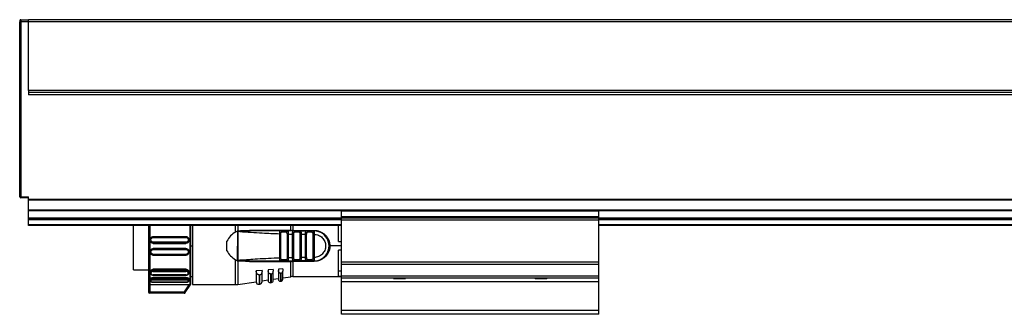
# Model space of a CAD drawing. Header units: millimetres. Extents: x -781 to 2759, y 413 to 796.
# Tile 5 of 17: x -434 to -205, y 570 to 639. Entities that reach past the tile are written whole.
import ezdxf

# ---------------------------------------------------------------- set-up
doc = ezdxf.new("R2010")
doc.units = ezdxf.units.MM

# ---------------------------------------------------------------- blocks, each defined once
blk = doc.blocks.new('Drawing View2')
at = {"color": 7, "linetype": 'Continuous', "lineweight": 25}
for p, q in [((-39.44, 54.06), (-39.44, 53.76)), ((-39.24, 53.76), (-39.44, 53.76)), ((-39.44, 12.96), (-39.44, 53.76)), ((-39.24, 54.26), (-37.44, 54.26)), ((-39.24, 54.26), (-39.24, 53.76)), ((-39.24, 53.76), (-39.24, 12.96)), ((-37.44, 53.76), (-39.24, 53.76)), ((1158.56, 54.26), (-37.44, 54.26)), ((-37.44, 37.76), (-37.44, 53.76)), ((1158.56, 53.76), (-37.44, 53.76)), ((-37.44, 37.76), (-37.44, 36.76)), ((1158.56, 37.76), (-37.44, 37.76)), ((1158.56, 37.26), (-37.44, 37.26)), ((1158.56, 36.76), (-37.44, 36.76)), ((-39.44, 22.64), (-39.49, 22.64)), ((-39.49, 22.64), (-39.49, 22.2)), ((-39.49, 22.2), (-39.49, 18.14)), ((-39.49, 18.14), (-39.44, 18.14)), ((-39.44, 12.96), (-39.24, 12.96)), ((-39.24, 12.96), (-37.44, 12.96)), ((-39.24, 12.96), (-39.24, 12.82)), ((-39.24, 12.82), (-39.24, 12.76)), ((-37.44, 12.76), (-39.24, 12.76)), ((-37.44, 12.34), (-37.44, 12.96)), ((1158.56, 12.34), (-37.44, 12.34)), ((-37.44, 12.2), (-37.44, 12.34)), ((1158.56, 12.2), (-37.44, 12.2)), ((-37.44, 9.82), (-37.44, 12.2)), ((-37.44, 9.68), (-37.44, 9.82)), ((35.56, 9.82), (-37.44, 9.82)), ((-37.44, 7.96), (-37.44, 9.68)), ((35.56, 9.68), (-37.44, 9.68)), ((95.56, 9.83), (35.56, 9.83)), ((35.56, 9.63), (35.56, 9.83)), ((95.56, 9.63), (35.56, 9.63)), ((35.56, 8.27), (35.56, 9.63)), ((95.56, 9.63), (95.56, 9.83)), ((1025.56, 9.82), (95.56, 9.82)), ((1025.56, 9.68), (95.56, 9.68)), ((95.56, 8.27), (95.56, 9.63)), ((-37.44, 7.76), (-37.44, 7.96)), ((35.56, 7.96), (-37.44, 7.96)), ((-37.44, 7.56), (-37.44, 7.76)), ((35.56, 7.76), (-37.44, 7.76)), ((-37.44, 6.46), (-37.44, 7.56)), ((35.56, 7.56), (-37.44, 7.56)), ((95.56, 8.27), (35.56, 8.27)), ((35.56, 8.13), (35.56, 8.27)), ((95.56, 8.13), (35.56, 8.13)), ((35.56, 7.95), (35.56, 8.13)), ((95.56, 7.95), (35.56, 7.95)), ((35.56, 7.55), (35.56, 7.95)), ((95.56, 7.55), (35.56, 7.55)), ((35.56, -2.3), (35.56, 7.55)), ((95.56, 8.13), (95.56, 8.27)), ((95.56, 7.95), (95.56, 8.13)), ((1025.56, 7.96), (95.56, 7.96)), ((95.56, 7.55), (95.56, 7.95)), ((1025.56, 7.76), (95.56, 7.76)), ((1025.56, 7.56), (95.56, 7.56)), ((95.56, -2.3), (95.56, 7.55)), ((-37.44, 6.26), (-37.44, 6.46)), ((35.56, 6.46), (-37.44, 6.46)), ((35.56, 6.26), (-37.44, 6.26)), ((-12.97, -4.04), (-12.97, 6.26)), ((-9.44, 6.26), (-9.44, -7.26)), ((0.28, -7.56), (0.28, 6.26)), ((0.38, -7.44), (0.38, 6.26)), ((0.83, 6.26), (0.83, 1.42)), ((10.81, 4.75), (10.81, 6.26)), ((11.33, 5), (10.81, 4.75)), ((11.32, -1.98), (11.33, 5)), ((11.38, 6.26), (11.38, 5)), ((11.38, 5), (11.4, 5)), ((11.61, 4.92), (11.4, 5)), ((13.42, 5.01), (14.1, 5.01)), ((23.74, 5.11), (14.07, 5.13)), ((14.1, 5.01), (14.09, 5.02)), ((21.32, 5.01), (21.41, 4.99)), ((22.9, 5.01), (21.32, 5.01)), ((22.68, 4.71), (21.55, 4.71)), ((22.9, 5.01), (22.82, 4.99)), ((22.9, 5.01), (22.98, 4.98)), ((23.74, 5.11), (23.74, 6.26)), ((24.17, 6.26), (24.17, 5.11)), ((24.17, 5.11), (29.13, 5.11)), ((24.17, 5.01), (24.17, 5.11)), ((24.47, 4.99), (24.36, 5)), ((24.4, 5.01), (24.48, 4.99)), ((25.84, 5.01), (24.4, 5.01)), ((25.64, 4.71), (24.61, 4.71)), ((25.84, 5.01), (25.92, 4.98)), ((25.84, 5.01), (27.45, 5.01)), ((25.89, 5), (25.86, 5)), ((27.45, 5.01), (27.52, 4.99)), ((28.81, 5.01), (27.45, 5.01)), ((28.62, 4.71), (27.64, 4.71)), ((28.91, 4.99), (28.81, 5.01)), ((28.81, 5.01), (29.13, 5.01)), ((34.83, 2.51), (34.83, 6.26)), ((1025.56, 6.46), (95.56, 6.46)), ((1025.56, 6.26), (95.56, 6.26)), ((-9.09, 2.9), (-9.07, 3.02)), ((-9.09, 2.9), (-9.09, 2.86)), ((-9.07, 3.02), (-9.05, 3.14)), ((-8.39, 3.63), (-8.34, 3.64)), ((-0.74, 3.64), (-8.34, 3.64)), ((-8.34, 3.49), (-0.74, 3.49)), ((-0.74, 2.37), (-8.34, 2.37)), ((-0.74, 3.64), (-0.68, 3.63)), ((-0.03, 3.14), (-0.01, 3.02)), ((0.01, 2.86), (0.01, 2.9)), ((8.83, 0.37), (8.83, 2.65)), ((21.13, -1.33), (21.13, 4.36)), ((21.41, -1.33), (21.41, 4.36)), ((22.85, 4.29), (22.85, -1.27)), ((23.14, 4.29), (23.14, -1.27)), ((24.13, -1.24), (24.13, 4.27)), ((24.41, -1.24), (24.41, 4.27)), ((26.14, 4.23), (25.85, 4.23)), ((25.85, 4.23), (25.85, -1.21)), ((26.14, 4.23), (27.13, 4.22)), ((26.14, 4.23), (26.14, -1.21)), ((27.13, -1.2), (27.13, 4.22)), ((27.41, -1.2), (27.41, 4.22)), ((28.85, 4.21), (28.85, -1.19)), ((29.13, 4.42), (29.14, 4.38)), ((29.14, 4.38), (29.14, 4.21)), ((29.14, 4.21), (29.14, -1.19)), ((34.83, 2.51), (35.56, 2.51)), ((-9.09, 0.17), (-9.09, 0.12)), ((-9.07, 0), (-9.09, 0.12)), ((-9.05, -0.11), (-9.07, 0)), ((-0.74, 2.16), (-8.34, 2.16)), ((-8.34, 2.16), (-8.34, 2.11)), ((-8.34, 2.11), (-0.74, 2.11)), ((-8.34, 0.91), (-8.34, 0.87)), ((-0.74, 0.91), (-8.34, 0.91)), ((-8.34, 0.87), (-0.74, 0.87)), ((-8.34, 0.65), (-0.74, 0.65)), ((-0.74, 2.11), (-0.74, 2.16)), ((-0.74, 0.87), (-0.74, 0.91)), ((0.01, 0.12), (0.01, 0.17)), ((0.83, 1.44), (0.38, 1.44)), ((0.83, 1.42), (0.83, -7.49)), ((35.56, 1.51), (32.83, 1.51)), ((35.56, 0.51), (34.83, 0.51)), ((34.83, -5.57), (34.83, 0.51)), ((-8.34, -0.62), (-8.39, -0.61)), ((-0.74, -0.46), (-8.34, -0.46)), ((-8.34, -0.62), (-0.74, -0.62)), ((-0.68, -0.61), (-0.74, -0.62)), ((10.81, -7.49), (10.81, -1.72)), ((11.61, -1.89), (11.38, -1.98)), ((11.38, -1.98), (11.38, -7.45)), ((11.62, -1.94), (11.85, -1.93)), ((14.07, -2.1), (23.74, -2.09)), ((21.32, -1.99), (21.41, -1.97)), ((21.32, -1.99), (22.9, -1.99)), ((21.55, -1.69), (22.68, -1.69)), ((23.14, -1.27), (22.85, -1.27)), ((22.94, -1.99), (23.77, -1.99)), ((23.74, -5.67), (23.74, -2.09)), ((29.13, -2.09), (24.17, -2.09)), ((24.17, -2.09), (24.17, -5.64)), ((24.36, -1.97), (24.48, -1.97)), ((24.4, -1.99), (24.48, -1.96)), ((24.4, -1.99), (25.84, -1.99)), ((24.61, -1.69), (25.64, -1.69)), ((27.45, -1.99), (25.84, -1.99)), ((25.85, -1.21), (26.14, -1.21)), ((27.13, -1.2), (26.14, -1.21)), ((27.4, -1.97), (27.53, -1.96)), ((27.45, -1.99), (27.52, -1.96)), ((27.45, -1.99), (28.81, -1.99)), ((27.64, -1.69), (28.62, -1.69)), ((29.13, -1.99), (28.81, -1.99)), ((29.14, -1.19), (29.13, -1.4)), ((-12.97, -4.04), (-9.44, -4.04)), ((-9.09, -4.52), (-9.09, -4.71)), ((-0.74, -3.94), (-8.34, -3.94)), ((-8.34, -3.94), (-8.34, -4.14)), ((-8.34, -4.14), (-0.74, -4.14)), ((-8.34, -4.42), (-0.74, -4.42)), ((-0.74, -4.14), (-0.74, -3.94)), ((0.01, -4.72), (0.01, -4.52)), ((17.03, -4.19), (15.63, -4.29)), ((15.63, -4.29), (15.63, -4.31)), ((15.63, -4.31), (15.63, -6.85)), ((17.03, -4.19), (17.03, -4.46)), ((17.03, -6.82), (17.03, -4.46)), ((19.63, -4.01), (18.43, -4.09)), ((18.43, -4.09), (18.43, -4.27)), ((18.43, -4.27), (18.43, -6.56)), ((19.63, -4.01), (19.63, -4.39)), ((19.63, -6.53), (19.63, -4.39)), ((21.83, -3.85), (20.83, -3.92)), ((20.83, -3.92), (20.83, -4.26)), ((20.83, -4.26), (20.83, -6.33)), ((21.83, -3.85), (21.83, -4.34)), ((21.83, -6.3), (21.83, -4.34)), ((35.56, -4.4), (34.83, -4.4)), ((35.56, -2.82), (35.56, -2.3)), ((95.56, -2.3), (35.56, -2.3)), ((95.56, -2.82), (35.56, -2.82)), ((35.56, -5.55), (35.56, -2.82)), ((95.56, -2.82), (95.56, -2.3)), ((95.56, -5.55), (95.56, -2.82)), ((-9.09, -6.25), (-9.09, -6.5)), ((-0.74, -5.26), (-8.34, -5.26)), ((-8.34, -5.32), (-0.74, -5.32)), ((-0.74, -5.83), (-8.34, -5.83)), ((-8.34, -5.83), (-8.34, -6.1)), ((-8.34, -6.1), (-0.74, -6.1)), ((-8.34, -6.36), (-0.74, -6.36)), ((-0.74, -6.1), (-0.74, -5.83)), ((0.01, -6.5), (0.01, -6.25)), ((0.38, -5.64), (0.83, -5.64)), ((11.38, -7.45), (15.63, -6.83)), ((16.32, -5.22), (16.23, -5.21)), ((16.32, -5.22), (16.32, -7.44)), ((16.52, -7.41), (16.52, -5.2)), ((17.03, -6.63), (18.43, -6.43)), ((19, -5.01), (18.93, -5.01)), ((19, -5.01), (19, -7.06)), ((19.2, -7.03), (19.2, -5)), ((19.63, -6.26), (20.83, -6.09)), ((21.29, -4.84), (21.23, -4.83)), ((21.29, -4.84), (21.29, -6.73)), ((21.29, -6.73), (21.49, -6.7)), ((21.49, -6.7), (21.49, -4.82)), ((21.83, -5.94), (23.74, -5.67)), ((24.17, -5.64), (35.56, -5.64)), ((34.83, -5.57), (35.56, -5.57)), ((95.56, -5.55), (35.56, -5.55)), ((35.56, -6.03), (35.56, -5.55)), ((95.56, -6.03), (35.56, -6.03)), ((35.56, -6.9), (35.56, -6.03)), ((47.63, -6.03), (47.76, -6.17)), ((49.48, -6.17), (47.76, -6.17)), ((50.36, -6.17), (49.48, -6.17)), ((50.36, -6.17), (50.49, -6.03)), ((80.63, -6.03), (80.76, -6.17)), ((83.36, -6.17), (80.76, -6.17)), ((83.36, -6.17), (83.49, -6.03)), ((95.56, -6.03), (95.56, -5.55)), ((95.56, -6.9), (95.56, -6.03)), ((-9.44, -7.26), (-9.44, -9.23)), ((-0.05, -7.53), (-9.14, -7.53)), ((-9.14, -7.53), (-9.14, -9.23)), ((-0.74, -6.95), (-8.34, -6.95)), ((-8.34, -6.98), (-0.74, -6.98)), ((-0.05, -7.53), (-1.16, -9.23)), ((-0.9, -9.39), (0.28, -7.56)), ((-0.89, -9.39), (0.38, -7.44)), ((0.83, -7.49), (10.81, -7.49)), ((16.32, -7.44), (16.52, -7.41)), ((19, -7.06), (19.2, -7.03)), ((95.56, -6.9), (35.56, -6.9)), ((35.56, -13.58), (35.56, -6.9)), ((95.56, -13.58), (95.56, -6.9)), ((-9.14, -9.23), (-1.16, -9.23)), ((-1.16, -9.53), (-9.14, -9.53)), ((-1.16, -9.53), (-1.16, -9.23)), ((95.56, -13.58), (35.56, -13.58)), ((35.56, -14.44), (35.56, -13.58)), ((95.56, -14.44), (95.56, -13.58)), ((95.56, -14.44), (35.56, -14.44))]:
    blk.add_line(p, q, dxfattribs=at)
at = {"color": 7, "linetype": 'Continuous', "lineweight": 25, "flags": 128}
for points in [[(-9.14, 6.26), (-9.14, 5.2), (-9.14, 3.4), (-9.14, 1.51), (-9.14, -0.37), (-9.14, -2.18), (-9.14, -3.82), (-9.14, -5.23), (-9.14, -6.35), (-9.14, -7.13), (-9.14, -7.53)], [(28.81, 5.01), (28.78, 5.01), (28.74, 4.99), (28.71, 4.96), (28.68, 4.93), (28.65, 4.88), (28.63, 4.83), (28.62, 4.77), (28.62, 4.71)], [(28.81, -1.99), (28.78, -1.98), (28.74, -1.96), (28.71, -1.94), (28.68, -1.9), (28.65, -1.85), (28.63, -1.8), (28.62, -1.75), (28.62, -1.69)], [(16.32, -5.22), (16.43, -5.21), (16.52, -5.2)], [(19, -5.01), (19.12, -5), (19.2, -5)], [(21.29, -4.84), (21.4, -4.83), (21.49, -4.82)], [(-9.44, -9.23), (-9.43, -9.23), (-9.41, -9.23), (-9.39, -9.23), (-9.35, -9.23), (-9.3, -9.23), (-9.25, -9.23), (-9.2, -9.23), (-9.14, -9.23)], [(-9.14, -9.23), (-9.14, -9.29), (-9.14, -9.35), (-9.14, -9.4), (-9.14, -9.44), (-9.14, -9.48), (-9.14, -9.51), (-9.14, -9.53), (-9.14, -9.53)]]:
    blk.add_lwpolyline(points, dxfattribs=at)
at = {"color": 7, "linetype": 'Continuous', "lineweight": 25}
for centre, radius, start, end in [((-39.24, 54.06), 0.2, 90, 179.9989), ((-39.24, 12.96), 0.2, 180, 270), ((24, 5.12), 0.261, 181.6208, 203.1902), ((25.9, 4.75), 0.266, 103.2147, 188.8578), ((29.13, 1.51), 3.5, 270, 90.0004), ((22.95, -1.72), 0.269, 172.5997, 259.8789), ((23.88, -2.07), 0.142, 142.5782, 185.7895), ((184.77, -2.07), 160.61, 179.9707, 180.0061), ((25.9, -1.73), 0.266, 171.1423, 256.7856), ((16.23, -6.85), 0.6, 180, 278.1899), ((16.43, -6.82), 0.6, 278.1899, 0), ((18.93, -6.56), 0.5, 180, 278.1899), ((19.13, -6.53), 0.5, 278.1899, 0), ((21.23, -6.33), 0.4, 180, 278.1899), ((21.43, -6.3), 0.4, 278.1899, 0), ((24.17, -8.64), 3, 90, 98.1899), ((10.81, -3.49), 4, 270, 278.1899), ((-9.14, -9.23), 0.3, 180, 270), ((-1.16, -9.23), 0.3, 270.0085, 327.0566), ((-0.9, -0.66), 8.73, 269.9608, 270.0593)]:
    blk.add_arc(centre, radius, start, end, dxfattribs=at)
for points in [[(-37.44, 53.76), (-37.44, 53.82), (-37.44, 53.96), (-37.44, 54.12), (-37.44, 54.24), (-37.44, 54.25), (-37.44, 54.26)], [(24.48, 4.99), (24.5, 4.97), (24.55, 4.93), (24.6, 4.83), (24.61, 4.75), (24.61, 4.71)], [(27.52, 4.99), (27.54, 4.97), (27.59, 4.93), (27.63, 4.83), (27.64, 4.75), (27.64, 4.71)], [(29.13, 5.01), (29.13, 5.01), (29.13, 5.02), (29.13, 5.04), (29.13, 5.07), (29.13, 5.1), (29.13, 5.11)], [(-8.34, 3.64), (-8.34, 3.64), (-8.34, 3.65), (-8.34, 3.61), (-8.34, 3.56), (-8.34, 3.51), (-8.34, 3.49)], [(-8.34, 2.37), (-8.34, 2.35), (-8.34, 2.3), (-8.34, 2.23), (-8.34, 2.18), (-8.34, 2.17), (-8.34, 2.16)], [(-0.74, 3.49), (-0.74, 3.51), (-0.74, 3.56), (-0.74, 3.61), (-0.74, 3.65), (-0.74, 3.64), (-0.74, 3.64)], [(-0.74, 2.16), (-0.74, 2.17), (-0.74, 2.18), (-0.74, 2.23), (-0.74, 2.3), (-0.74, 2.35), (-0.74, 2.37)], [(21.13, 4.36), (21.16, 4.36), (21.22, 4.36), (21.31, 4.36), (21.38, 4.36), (21.4, 4.36), (21.41, 4.36)], [(23.14, 4.29), (23.11, 4.29), (23.04, 4.29), (22.96, 4.29), (22.89, 4.29), (22.86, 4.29), (22.85, 4.29)], [(24.13, 4.27), (24.16, 4.27), (24.22, 4.27), (24.31, 4.27), (24.38, 4.27), (24.4, 4.27), (24.41, 4.27)], [(27.13, 4.22), (27.16, 4.22), (27.22, 4.22), (27.31, 4.22), (27.38, 4.22), (27.4, 4.22), (27.41, 4.22)], [(29.14, 4.21), (29.11, 4.21), (29.04, 4.21), (28.96, 4.21), (28.89, 4.21), (28.86, 4.21), (28.85, 4.21)], [(-8.34, 0.87), (-8.34, 0.86), (-8.34, 0.85), (-8.34, 0.8), (-8.34, 0.73), (-8.34, 0.68), (-8.34, 0.65)], [(-0.74, 0.65), (-0.74, 0.68), (-0.74, 0.73), (-0.74, 0.8), (-0.74, 0.85), (-0.74, 0.86), (-0.74, 0.87)], [(-8.34, -0.46), (-8.34, -0.48), (-8.34, -0.53), (-8.34, -0.59), (-8.34, -0.62), (-8.34, -0.62), (-8.34, -0.62)], [(-0.74, -0.62), (-0.74, -0.62), (-0.74, -0.62), (-0.74, -0.59), (-0.74, -0.53), (-0.74, -0.48), (-0.74, -0.46)], [(21.13, -1.33), (21.16, -1.33), (21.22, -1.33), (21.31, -1.33), (21.38, -1.33), (21.4, -1.33), (21.41, -1.33)], [(24.13, -1.24), (24.16, -1.24), (24.22, -1.24), (24.31, -1.24), (24.38, -1.24), (24.4, -1.24), (24.41, -1.24)], [(27.13, -1.2), (27.16, -1.2), (27.22, -1.2), (27.31, -1.2), (27.38, -1.2), (27.4, -1.2), (27.41, -1.2)], [(27.52, -1.96), (27.54, -1.94), (27.59, -1.91), (27.63, -1.8), (27.64, -1.73), (27.64, -1.69)], [(29.13, -2.09), (29.13, -2.07), (29.13, -2.04), (29.13, -2.01), (29.13, -1.99), (29.13, -1.99), (29.13, -1.99)], [(-8.34, -4.14), (-8.34, -4.16), (-8.34, -4.2), (-8.34, -4.27), (-8.34, -4.35), (-8.34, -4.39), (-8.34, -4.42)], [(-0.74, -4.42), (-0.74, -4.4), (-0.74, -4.35), (-0.74, -4.28), (-0.74, -4.2), (-0.74, -4.16), (-0.74, -4.14)], [(-8.34, -6.1), (-8.34, -6.12), (-8.34, -6.16), (-8.34, -6.24), (-8.34, -6.31), (-8.34, -6.35), (-8.34, -6.36)], [(-0.74, -6.36), (-0.74, -6.35), (-0.74, -6.31), (-0.74, -6.24), (-0.74, -6.16), (-0.74, -6.12), (-0.74, -6.1)], [(-1.16, -9.23), (-1.12, -9.25), (-1.06, -9.29), (-0.98, -9.35), (-0.92, -9.39), (-0.91, -9.39), (-0.9, -9.39)]]:
    blk.add_open_spline(points, degree=3, dxfattribs=at)
for points, knots in [([(10.81, 4.75), (10.41, 4.47), (9.62, 3.9), (9.09, 3.07), (8.83, 2.65)], [0, 0, 0, 0, 0.503559, 1, 1, 1, 1]), ([(11.38, 5), (11.37, 5.01), (11.36, 5.01), (11.34, 5.01), (11.33, 5)], [0, 0, 0, 0, 0.500612, 1, 1, 1, 1]), ([(11.4, 5), (11.4, 4.87), (11.4, 3.68), (11.4, 1.35), (11.39, -0.85), (11.38, -1.98)], [0, 0, 0, 0, 0.0535861, 0.5149097, 1, 1, 1, 1]), ([(11.61, 4.92), (11.61, 4.92), (11.61, 4.93), (11.61, 4.94), (11.61, 4.96), (11.62, 4.97), (11.68, 5.01), (11.84, 5.04), (12.64, 5.15), (13.41, 5.14), (14.07, 5.13)], [0, 0, 0, 0, 0.005863, 0.010853, 0.015526, 0.020816, 0.030349, 0.102024, 0.217101, 1, 1, 1, 1]), ([(11.84, 4.88), (11.84, 4.88), (11.8, 4.88), (11.72, 4.89), (11.65, 4.91), (11.61, 4.92)], [0, 0, 0, 0, 0.03383, 0.554622, 1, 1, 1, 1]), ([(11.84, 4.88), (11.79, 4.89), (11.72, 4.9), (11.66, 4.92), (11.64, 4.93), (11.64, 4.93), (11.63, 4.94), (11.63, 4.94), (11.63, 4.94), (11.63, 4.94), (11.64, 4.94), (11.66, 4.96), (12.03, 4.99), (12.61, 5), (13.19, 5.01), (13.42, 5.01)], [0, 0, 0, 0, 0.081955, 0.100504, 0.104545, 0.107904, 0.109312, 0.110576, 0.111187, 0.111805, 0.113148, 0.116521, 0.148873, 0.655869, 1, 1, 1, 1]), ([(11.84, 4.88), (13.58, 4.75), (16.67, 4.53), (19.76, 4.41), (21.13, 4.36)], [0, 0, 0, 0, 0.559905, 1, 1, 1, 1]), ([(14.09, 5.02), (14.09, 5.02), (14.09, 5.02), (14.09, 5.04), (14.08, 5.08), (14.08, 5.11), (14.07, 5.13)], [0, 0, 0, 0, 0.000098, 0.337965, 0.675801, 1, 1, 1, 1]), ([(21.32, 5.01), (19.97, 5.01), (17.57, 5.01), (15.16, 5.01), (14.1, 5.01)], [0, 0, 0, 0, 0.560066, 1, 1, 1, 1]), ([(21.13, 4.36), (21.13, 4.4), (21.13, 4.5), (21.14, 4.66), (21.16, 4.8), (21.19, 4.91), (21.24, 4.99), (21.29, 5), (21.32, 5.01)], [0, 0, 0, 0, 0.133442, 0.262516, 0.491682, 0.616787, 0.744465, 1, 1, 1, 1]), ([(21.41, 4.99), (21.37, 5), (21.32, 5.01), (21.27, 5), (21.26, 4.99)], [0, 0, 0, 0, 0.792844, 1, 1, 1, 1]), ([(21.41, 4.99), (21.41, 4.99), (21.44, 4.98), (21.49, 4.93), (21.54, 4.83), (21.55, 4.75), (21.55, 4.71)], [0, 0, 0, 0, 0.01527, 0.343514, 0.671757, 1, 1, 1, 1]), ([(21.41, 4.36), (21.42, 4.41), (21.42, 4.48), (21.43, 4.57), (21.44, 4.62), (21.46, 4.66), (21.49, 4.69), (21.52, 4.71), (21.54, 4.71), (21.55, 4.71)], [0, 0, 0, 0, 0.293505, 0.420714, 0.540415, 0.65535, 0.771043, 0.883597, 1, 1, 1, 1]), ([(22.82, 4.99), (22.82, 4.99), (22.79, 4.98), (22.74, 4.93), (22.69, 4.83), (22.69, 4.75), (22.68, 4.71)], [0, 0, 0, 0, 0.015258, 0.343505, 0.671753, 1, 1, 1, 1]), ([(22.85, 4.29), (22.85, 4.35), (22.85, 4.46), (22.83, 4.58), (22.8, 4.65), (22.77, 4.68), (22.73, 4.71), (22.7, 4.71), (22.68, 4.71)], [0, 0, 0, 0, 0.294352, 0.539974, 0.655031, 0.766741, 0.880127, 1, 1, 1, 1]), ([(22.98, 4.99), (22.97, 4.99), (22.92, 5.01), (22.86, 5), (22.82, 4.99)], [0, 0, 0, 0, 0.199135, 1, 1, 1, 1]), ([(24.4, 5.01), (24.12, 5.01), (23.62, 5.01), (23.12, 5.01), (22.9, 5.01)], [0, 0, 0, 0, 0.560002, 1, 1, 1, 1]), ([(22.98, 4.98), (22.99, 4.98), (23.03, 4.97), (23.07, 4.9), (23.11, 4.79), (23.13, 4.63), (23.14, 4.45), (23.14, 4.34), (23.14, 4.29)], [0, 0, 0, 0, 0.120831, 0.271701, 0.419722, 0.688876, 0.841614, 1, 1, 1, 1]), ([(23.74, 5.11), (23.78, 5.11), (23.85, 5.11), (23.92, 5.11), (23.95, 5.11)], [0, 0, 0, 0, 0.559652, 1, 1, 1, 1]), ([(24.17, 5.11), (24.13, 5.11), (24.05, 5.11), (23.98, 5.11), (23.95, 5.11)], [0, 0, 0, 0, 0.559814, 1, 1, 1, 1]), ([(24.13, 4.27), (24.13, 4.32), (24.13, 4.42), (24.14, 4.56), (24.16, 4.69), (24.19, 4.81), (24.22, 4.9), (24.28, 4.99), (24.35, 5), (24.4, 5.01)], [0, 0, 0, 0, 0.131429, 0.245057, 0.365717, 0.489637, 0.622642, 0.75269, 1, 1, 1, 1]), ([(24.48, 4.99), (24.44, 5), (24.38, 5.01), (24.33, 5), (24.32, 5)], [0, 0, 0, 0, 0.849136, 1, 1, 1, 1]), ([(24.41, 4.27), (24.42, 4.34), (24.42, 4.43), (24.44, 4.54), (24.46, 4.61), (24.48, 4.66), (24.52, 4.69), (24.56, 4.71), (24.59, 4.71), (24.61, 4.71)], [0, 0, 0, 0, 0.31104, 0.44004, 0.555403, 0.66622, 0.778919, 0.885782, 1, 1, 1, 1]), ([(25.64, 4.71), (25.66, 4.71), (25.7, 4.71), (25.75, 4.68), (25.78, 4.64), (25.82, 4.57), (25.85, 4.43), (25.85, 4.3), (25.85, 4.23)], [0, 0, 0, 0, 0.122412, 0.236302, 0.346812, 0.459545, 0.69705, 1, 1, 1, 1]), ([(25.93, 4.99), (25.92, 5), (25.87, 5.01), (25.81, 5), (25.76, 4.99)], [0, 0, 0, 0, 0.144878, 1, 1, 1, 1]), ([(25.92, 4.98), (25.95, 4.98), (26, 4.97), (26.05, 4.89), (26.09, 4.8), (26.11, 4.68), (26.13, 4.54), (26.14, 4.39), (26.14, 4.29), (26.14, 4.23)], [0, 0, 0, 0, 0.138196, 0.278986, 0.426933, 0.573822, 0.710415, 0.85235, 1, 1, 1, 1]), ([(27.13, 4.22), (27.13, 4.29), (27.13, 4.41), (27.15, 4.58), (27.17, 4.72), (27.22, 4.87), (27.3, 4.99), (27.4, 5), (27.45, 5.01)], [0, 0, 0, 0, 0.144532, 0.283535, 0.416002, 0.542467, 0.778825, 1, 1, 1, 1]), ([(27.53, 4.99), (27.47, 5), (27.42, 5.01), (27.37, 5), (27.36, 5)], [0, 0, 0, 0, 0.864211, 1, 1, 1, 1]), ([(27.41, 4.22), (27.42, 4.29), (27.42, 4.42), (27.45, 4.56), (27.5, 4.65), (27.54, 4.68), (27.59, 4.71), (27.62, 4.71), (27.64, 4.71)], [0, 0, 0, 0, 0.27836, 0.559216, 0.680473, 0.796904, 0.899694, 1, 1, 1, 1]), ([(28.62, 4.71), (28.64, 4.71), (28.69, 4.71), (28.74, 4.68), (28.78, 4.64), (28.82, 4.56), (28.85, 4.41), (28.85, 4.28), (28.85, 4.21)], [0, 0, 0, 0, 0.125212, 0.241394, 0.354086, 0.469338, 0.726349, 1, 1, 1, 1]), ([(28.91, 4.99), (28.9, 5), (28.85, 5.01), (28.79, 5), (28.74, 4.99)], [0, 0, 0, 0, 0.171854, 1, 1, 1, 1]), ([(29.13, 4.42), (29.13, 4.51), (29.12, 4.68), (29.06, 4.86), (29, 4.97), (28.93, 4.98), (28.91, 4.99)], [0, 0, 0, 0, 0.293558, 0.588688, 0.883595, 1, 1, 1, 1]), ([(29.13, 5.11), (29.34, 5.11), (29.79, 5.09), (30.48, 4.89), (31.16, 4.56), (31.76, 4.08), (32.25, 3.51), (32.59, 2.86), (32.8, 2.19), (32.82, 1.73), (32.83, 1.51)], [0, 0, 0, 0, 0.105852, 0.231344, 0.368396, 0.504165, 0.637058, 0.766015, 0.888024, 1, 1, 1, 1]), ([(29.13, 5.01), (29.13, 5.01), (29.13, 4.99), (29.13, 4.86), (29.13, 4.67), (29.13, 4.51), (29.13, 4.42)], [0, 0, 0, 0, 0.25, 0.5, 0.75, 1, 1, 1, 1]), ([(-9.08, 3.03), (-9.08, 3.02), (-9.09, 2.97), (-9.09, 2.91), (-9.09, 2.86)], [0, 0, 0, 0, 0.098924, 1, 1, 1, 1]), ([(-8.34, 2.16), (-8.42, 2.17), (-8.56, 2.18), (-8.74, 2.27), (-8.87, 2.37), (-8.98, 2.51), (-9.07, 2.68), (-9.08, 2.82), (-9.09, 2.9)], [0, 0, 0, 0, 0.215317, 0.349093, 0.499996, 0.650773, 0.784509, 1, 1, 1, 1]), ([(-8.34, 2.11), (-8.44, 2.12), (-8.63, 2.15), (-8.88, 2.32), (-9.05, 2.57), (-9.08, 2.76), (-9.09, 2.86)], [0, 0, 0, 0, 0.249102, 0.500264, 0.751374, 1, 1, 1, 1]), ([(-8.34, 3.64), (-8.39, 3.64), (-8.49, 3.63), (-8.63, 3.59), (-8.77, 3.52), (-8.89, 3.42), (-8.98, 3.3), (-9.05, 3.16), (-9.07, 3.07), (-9.08, 3.03)], [0, 0, 0, 0, 0.143395, 0.287611, 0.432551, 0.57803, 0.723868, 0.869915, 1, 1, 1, 1]), ([(-8.34, 2.37), (-8.41, 2.38), (-8.55, 2.4), (-8.74, 2.53), (-8.86, 2.71), (-8.9, 2.93), (-8.86, 3.15), (-8.74, 3.33), (-8.55, 3.46), (-8.41, 3.48), (-8.34, 3.49)], [0, 0, 0, 0, 0.124106, 0.248734, 0.374111, 0.499999, 0.625886, 0.751263, 0.875889, 1, 1, 1, 1]), ([(0, 3.02), (-0.01, 3.07), (-0.03, 3.16), (-0.1, 3.3), (-0.19, 3.42), (-0.31, 3.52), (-0.44, 3.59), (-0.59, 3.63), (-0.69, 3.64), (-0.74, 3.64)], [0, 0, 0, 0, 0.13122, 0.277078, 0.422725, 0.568014, 0.712764, 0.856793, 1, 1, 1, 1]), ([(-0.74, 3.49), (-0.67, 3.48), (-0.52, 3.46), (-0.34, 3.33), (-0.22, 3.15), (-0.17, 2.93), (-0.22, 2.71), (-0.34, 2.53), (-0.52, 2.4), (-0.67, 2.38), (-0.74, 2.37)], [0, 0, 0, 0, 0.124111, 0.248737, 0.374114, 0.500001, 0.625889, 0.751266, 0.875894, 1, 1, 1, 1]), ([(0.01, 2.9), (0, 2.82), (-0.01, 2.68), (-0.1, 2.51), (-0.2, 2.37), (-0.34, 2.27), (-0.52, 2.18), (-0.65, 2.17), (-0.74, 2.16)], [0, 0, 0, 0, 0.214783, 0.348571, 0.499371, 0.650552, 0.784526, 1, 1, 1, 1]), ([(0.01, 2.86), (0, 2.76), (-0.02, 2.57), (-0.19, 2.32), (-0.44, 2.15), (-0.64, 2.12), (-0.74, 2.11)], [0, 0, 0, 0, 0.249179, 0.499184, 0.75158, 1, 1, 1, 1]), ([(-0.01, 3.02), (0.01, 2.98), (0.02, 2.94), (0.01, 2.9), (0.01, 2.9)], [0, 0, 0, 0, 0.991335, 1, 1, 1, 1]), ([(0.01, 2.86), (0.01, 2.91), (0.02, 2.97), (0, 3.02), (0, 3.02)], [0, 0, 0, 0, 0.9084007, 1, 1, 1, 1]), ([(23.14, 4.29), (23.32, 4.29), (23.65, 4.28), (23.98, 4.27), (24.13, 4.27)], [0, 0, 0, 0, 0.559996, 1, 1, 1, 1]), ([(29.14, 4.21), (29.49, 4.17), (30.2, 4.09), (31.09, 3.46), (31.69, 2.57), (31.9, 1.51), (31.69, 0.45), (31.09, -0.44), (30.2, -1.06), (29.49, -1.15), (29.14, -1.19)], [0, 0, 0, 0, 0.125, 0.249999, 0.374999, 0.499999, 0.624999, 0.749999, 0.875, 1, 1, 1, 1]), ([(-9.09, 0.17), (-9.08, 0.27), (-9.05, 0.46), (-8.88, 0.71), (-8.63, 0.88), (-8.44, 0.9), (-8.34, 0.91)], [0, 0, 0, 0, 0.248812, 0.500086, 0.751215, 1, 1, 1, 1]), ([(-9.09, 0.12), (-9.08, 0.21), (-9.07, 0.34), (-8.98, 0.52), (-8.87, 0.65), (-8.74, 0.76), (-8.56, 0.85), (-8.42, 0.86), (-8.34, 0.87)], [0, 0, 0, 0, 0.215523, 0.349239, 0.499973, 0.650763, 0.784506, 1, 1, 1, 1]), ([(-9.09, 0.17), (-9.09, 0.12), (-9.09, 0.06), (-9.08, 0.01), (-9.08, 0)], [0, 0, 0, 0, 0.901328, 1, 1, 1, 1]), ([(-9.08, 0), (-9.07, -0.04), (-9.05, -0.14), (-8.98, -0.27), (-8.89, -0.39), (-8.77, -0.49), (-8.63, -0.56), (-8.49, -0.61), (-8.39, -0.61), (-8.34, -0.61)], [0, 0, 0, 0, 0.130124, 0.276165, 0.421998, 0.567471, 0.712411, 0.856614, 1, 1, 1, 1]), ([(-8.34, -0.46), (-8.41, -0.45), (-8.55, -0.43), (-8.74, -0.31), (-8.86, -0.12), (-8.9, 0.09), (-8.86, 0.31), (-8.74, 0.5), (-8.55, 0.63), (-8.41, 0.64), (-8.34, 0.65)], [0, 0, 0, 0, 0.1241056, 0.2487344, 0.3741106, 0.4999986, 0.625886, 0.7512626, 0.8758895, 1, 1, 1, 1]), ([(-0.74, 0.91), (-0.64, 0.9), (-0.45, 0.88), (-0.19, 0.71), (-0.04, 0.46), (0.03, 0.26), (0.01, 0.17), (0.01, 0.17)], [0, 0, 0, 0, 0.248209, 0.49872, 0.749554, 0.999745, 1, 1, 1, 1]), ([(-0.74, 0.87), (-0.65, 0.86), (-0.52, 0.85), (-0.34, 0.76), (-0.2, 0.65), (-0.1, 0.52), (-0.01, 0.34), (0.03, 0.13), (-0.01, -0.03), (-0.03, -0.11)], [0, 0, 0, 0, 0.178679, 0.289497, 0.414398, 0.539341, 0.650147, 0.828642, 1, 1, 1, 1]), ([(-0.74, 0.65), (-0.67, 0.64), (-0.52, 0.63), (-0.34, 0.5), (-0.22, 0.31), (-0.17, 0.09), (-0.22, -0.12), (-0.34, -0.31), (-0.52, -0.43), (-0.67, -0.45), (-0.74, -0.46)], [0, 0, 0, 0, 0.124111, 0.248737, 0.374114, 0.500001, 0.625889, 0.751266, 0.875894, 1, 1, 1, 1]), ([(-0.74, -0.61), (-0.69, -0.61), (-0.59, -0.61), (-0.44, -0.56), (-0.31, -0.49), (-0.19, -0.39), (-0.1, -0.27), (-0.03, -0.14), (-0.01, -0.04), (0, 0)], [0, 0, 0, 0, 0.143552, 0.287922, 0.433029, 0.57867, 0.72467, 0.87088, 1, 1, 1, 1]), ([(0, 0), (0, 0.01), (0.02, 0.06), (0.01, 0.12), (0.01, 0.17)], [0, 0, 0, 0, 0.105042, 1, 1, 1, 1]), ([(8.83, 0.37), (9.09, -0.04), (9.62, -0.88), (10.41, -1.44), (10.81, -1.72)], [0, 0, 0, 0, 0.496441, 1, 1, 1, 1]), ([(32.83, 1.51), (32.83, 1.32), (32.81, 0.88), (32.61, 0.22), (32.28, -0.43), (31.82, -1), (31.24, -1.48), (30.57, -1.82), (29.86, -2.05), (29.37, -2.07), (29.13, -2.09)], [0, 0, 0, 0, 0.101354, 0.226036, 0.351866, 0.481359, 0.615671, 0.747338, 0.880559, 1, 1, 1, 1]), ([(10.81, -1.72), (10.9, -1.78), (11.07, -1.89), (11.25, -1.95), (11.32, -1.98)], [0, 0, 0, 0, 0.580293, 1, 1, 1, 1]), ([(11.32, -1.98), (11.33, -1.98), (11.35, -1.98), (11.37, -1.98), (11.38, -1.98)], [0, 0, 0, 0, 0.499272, 1, 1, 1, 1]), ([(14.07, -2.1), (13.44, -2.1), (12.65, -2.1), (11.84, -2.02), (11.65, -1.96), (11.62, -1.93), (11.61, -1.92), (11.61, -1.91), (11.61, -1.9), (11.61, -1.89)], [0, 0, 0, 0, 0.750987, 0.932339, 0.976611, 0.983581, 0.989387, 0.994604, 1, 1, 1, 1]), ([(11.63, -1.91), (11.63, -1.91), (11.64, -1.91), (11.64, -1.9), (11.66, -1.89), (11.68, -1.89), (11.69, -1.88)], [0, 0, 0, 0, 0.070853, 0.152897, 0.362347, 1, 1, 1, 1]), ([(14.1, -1.99), (13.99, -1.99), (13.68, -1.99), (13.08, -1.98), (12.54, -1.97), (12.19, -1.96), (12.12, -1.96), (12.1, -1.96), (12.09, -1.96), (12.09, -1.96), (12.09, -1.96), (12.09, -1.96), (12.02, -1.96), (11.89, -1.96), (11.75, -1.95), (11.67, -1.95), (11.65, -1.94), (11.65, -1.94), (11.64, -1.94), (11.64, -1.94), (11.64, -1.94), (11.64, -1.94), (11.64, -1.94), (11.65, -1.94), (11.65, -1.93), (11.66, -1.93), (11.66, -1.93), (11.66, -1.93), (11.66, -1.93), (11.66, -1.93), (11.68, -1.93), (11.72, -1.93), (11.78, -1.92), (11.83, -1.92), (11.84, -1.92)], [0, 0, 0, 0, 0.126085, 0.351928, 0.676718, 0.724247, 0.748595, 0.751666, 0.753204, 0.753397, 0.753493, 0.753505, 0.753513, 0.832333, 0.896628, 0.914608, 0.919866, 0.92158, 0.92279, 0.923241, 0.923627, 0.923999, 0.924411, 0.925506, 0.927084, 0.931868, 0.932624, 0.933016, 0.933066, 0.93309, 0.9331, 0.949647, 0.981484, 1, 1, 1, 1]), ([(11.84, -1.85), (11.84, -1.85), (11.84, -1.85), (11.84, -1.85), (11.84, -1.85), (11.84, -1.85), (11.81, -1.86), (11.76, -1.87), (11.72, -1.88), (11.69, -1.88)], [0, 0, 0, 0, 0.000332, 0.002842, 0.009727, 0.035627, 0.135958, 0.53074, 1, 1, 1, 1]), ([(21.13, -1.33), (19.39, -1.4), (16.3, -1.53), (13.2, -1.75), (11.84, -1.85)], [0, 0, 0, 0, 0.560093, 1, 1, 1, 1]), ([(14.1, -1.99), (14.1, -1.99), (14.09, -1.99), (14.09, -2.02), (14.08, -2.05), (14.08, -2.09), (14.07, -2.1)], [0, 0, 0, 0, 0.244853, 0.499998, 0.755144, 1, 1, 1, 1]), ([(14.1, -1.99), (15.45, -1.99), (17.85, -1.99), (20.26, -1.99), (21.32, -1.99)], [0, 0, 0, 0, 0.559932, 1, 1, 1, 1]), ([(14.1, -1.99), (15.91, -1.99), (18.29, -1.99), (20.66, -1.99), (21.24, -1.99)], [0, 0, 0, 0, 0.758723, 1, 1, 1, 1]), ([(21.32, -1.99), (21.29, -1.98), (21.24, -1.97), (21.19, -1.88), (21.16, -1.78), (21.14, -1.63), (21.13, -1.47), (21.13, -1.38), (21.13, -1.33)], [0, 0, 0, 0, 0.25738, 0.385697, 0.511171, 0.738879, 0.867225, 1, 1, 1, 1]), ([(21.26, -1.97), (21.27, -1.97), (21.32, -1.98), (21.37, -1.97), (21.41, -1.97)], [0, 0, 0, 0, 0.205604, 1, 1, 1, 1]), ([(21.26, -1.97), (21.27, -1.97), (21.32, -1.98), (21.37, -1.97), (21.41, -1.97)], [0, 0, 0, 0, 0.204942, 1, 1, 1, 1]), ([(21.55, -1.69), (21.53, -1.68), (21.5, -1.67), (21.46, -1.64), (21.45, -1.6), (21.43, -1.54), (21.42, -1.45), (21.42, -1.38), (21.41, -1.33)], [0, 0, 0, 0, 0.218752, 0.329388, 0.443599, 0.567307, 0.703565, 1, 1, 1, 1]), ([(21.41, -1.97), (21.41, -1.96), (21.44, -1.96), (21.49, -1.9), (21.54, -1.81), (21.55, -1.73), (21.55, -1.69)], [0, 0, 0, 0, 0.01566, 0.343773, 0.671887, 1, 1, 1, 1]), ([(22.85, -1.27), (22.85, -1.33), (22.85, -1.44), (22.83, -1.56), (22.8, -1.62), (22.77, -1.66), (22.73, -1.68), (22.7, -1.68), (22.68, -1.69)], [0, 0, 0, 0, 0.293689, 0.545649, 0.659897, 0.775625, 0.886828, 1, 1, 1, 1]), ([(22.82, -1.97), (22.86, -1.97), (22.92, -1.98), (22.97, -1.97), (22.98, -1.97)], [0, 0, 0, 0, 0.8049627, 1, 1, 1, 1]), ([(23.14, -1.27), (23.14, -1.32), (23.14, -1.41), (23.13, -1.55), (23.12, -1.67), (23.1, -1.79), (23.07, -1.87), (23.01, -1.96), (22.95, -1.98), (22.9, -1.99)], [0, 0, 0, 0, 0.132394, 0.247635, 0.371715, 0.494784, 0.621057, 0.748595, 1, 1, 1, 1]), ([(22.9, -1.99), (23.18, -1.99), (23.68, -1.99), (24.18, -1.99), (24.4, -1.99)], [0, 0, 0, 0, 0.559997, 1, 1, 1, 1]), ([(24.13, -1.24), (23.94, -1.25), (23.61, -1.25), (23.28, -1.26), (23.14, -1.27)], [0, 0, 0, 0, 0.560004, 1, 1, 1, 1]), ([(23.95, -2.09), (23.91, -2.09), (23.84, -2.09), (23.77, -2.09), (23.74, -2.09)], [0, 0, 0, 0, 0.560117, 1, 1, 1, 1]), ([(23.95, -2.09), (23.99, -2.09), (24.06, -2.09), (24.13, -2.09), (24.17, -2.09)], [0, 0, 0, 0, 0.5601136, 1, 1, 1, 1]), ([(24.4, -1.99), (24.35, -1.98), (24.28, -1.97), (24.22, -1.87), (24.18, -1.78), (24.16, -1.66), (24.13, -1.49), (24.13, -1.34), (24.13, -1.24)], [0, 0, 0, 0, 0.249447, 0.380441, 0.514236, 0.638992, 0.760922, 1, 1, 1, 1]), ([(24.32, -1.97), (24.33, -1.97), (24.38, -1.98), (24.44, -1.97), (24.48, -1.96)], [0, 0, 0, 0, 0.148032, 1, 1, 1, 1]), ([(24.61, -1.69), (24.6, -1.69), (24.59, -1.69), (24.56, -1.69), (24.51, -1.66), (24.46, -1.59), (24.43, -1.52), (24.42, -1.41), (24.42, -1.31), (24.41, -1.24)], [0, 0, 0, 0, 0.03814, 0.082239, 0.194335, 0.457153, 0.574864, 0.674637, 1, 1, 1, 1]), ([(24.48, -1.96), (24.48, -1.96), (24.51, -1.96), (24.55, -1.9), (24.6, -1.81), (24.61, -1.73), (24.61, -1.69)], [0, 0, 0, 0, 0.012816, 0.341877, 0.670939, 1, 1, 1, 1]), ([(25.85, -1.21), (25.85, -1.28), (25.85, -1.38), (25.83, -1.49), (25.81, -1.56), (25.78, -1.62), (25.75, -1.66), (25.7, -1.68), (25.66, -1.68), (25.64, -1.69)], [0, 0, 0, 0, 0.29523, 0.424831, 0.548059, 0.659141, 0.768027, 0.880017, 1, 1, 1, 1]), ([(25.76, -1.97), (25.81, -1.97), (25.87, -1.98), (25.92, -1.97), (25.92, -1.97)], [0, 0, 0, 0, 0.871976, 1, 1, 1, 1]), ([(26.14, -1.21), (26.14, -1.27), (26.14, -1.38), (26.13, -1.55), (26.1, -1.69), (26.06, -1.84), (25.98, -1.96), (25.89, -1.98), (25.84, -1.99)], [0, 0, 0, 0, 0.141121, 0.276623, 0.406973, 0.532696, 0.771568, 1, 1, 1, 1]), ([(27.45, -1.99), (27.4, -1.98), (27.29, -1.96), (27.21, -1.84), (27.17, -1.69), (27.14, -1.55), (27.13, -1.38), (27.13, -1.26), (27.13, -1.2)], [0, 0, 0, 0, 0.224735, 0.461805, 0.587654, 0.718925, 0.856203, 1, 1, 1, 1]), ([(27.36, -1.97), (27.36, -1.97), (27.42, -1.98), (27.47, -1.97), (27.53, -1.96)], [0, 0, 0, 0, 0.1448539, 1, 1, 1, 1]), ([(27.64, -1.69), (27.62, -1.69), (27.59, -1.68), (27.54, -1.66), (27.5, -1.62), (27.47, -1.56), (27.44, -1.49), (27.42, -1.37), (27.42, -1.27), (27.41, -1.2)], [0, 0, 0, 0, 0.100063, 0.203784, 0.319244, 0.435994, 0.573949, 0.710616, 1, 1, 1, 1]), ([(28.85, -1.19), (28.85, -1.25), (28.85, -1.39), (28.82, -1.53), (28.78, -1.61), (28.74, -1.66), (28.69, -1.68), (28.64, -1.69), (28.62, -1.69)], [0, 0, 0, 0, 0.273648, 0.530657, 0.645969, 0.758682, 0.874843, 1, 1, 1, 1]), ([(28.74, -1.97), (28.79, -1.97), (28.85, -1.98), (28.9, -1.97), (28.91, -1.97)], [0, 0, 0, 0, 0.835628, 1, 1, 1, 1]), ([(29.13, -1.4), (29.13, -1.48), (29.11, -1.65), (29.06, -1.84), (28.97, -1.97), (28.87, -1.98), (28.81, -1.99)], [0, 0, 0, 0, 0.252447, 0.492128, 0.733882, 1, 1, 1, 1]), ([(29.14, -1.19), (29.1, -1.19), (29.03, -1.19), (28.94, -1.19), (28.88, -1.19), (28.86, -1.19), (28.85, -1.19)], [0, 0, 0, 0, 0.283442, 0.573712, 0.79452, 1, 1, 1, 1]), ([(29.13, -1.4), (29.13, -1.48), (29.13, -1.64), (29.13, -1.83), (29.13, -1.96), (29.13, -1.98), (29.13, -1.99)], [0, 0, 0, 0, 0.25, 0.5, 0.75, 1, 1, 1, 1]), ([(-9.09, -4.52), (-9.09, -4.52), (-9.11, -4.44), (-9.04, -4.29), (-8.88, -4.1), (-8.63, -3.96), (-8.44, -3.94), (-8.34, -3.93)], [0, 0, 0, 0, 0.0001726, 0.250201, 0.5004851, 0.7493534, 1, 1, 1, 1]), ([(-9.09, -4.71), (-9.08, -4.65), (-9.07, -4.55), (-8.98, -4.41), (-8.87, -4.31), (-8.74, -4.23), (-8.56, -4.16), (-8.42, -4.15), (-8.34, -4.14)], [0, 0, 0, 0, 0.21433, 0.348286, 0.499453, 0.648965, 0.782372, 1, 1, 1, 1]), ([(-8.34, -4.42), (-8.41, -4.42), (-8.55, -4.43), (-8.73, -4.53), (-8.86, -4.68), (-8.9, -4.84), (-8.86, -5.01), (-8.74, -5.14), (-8.56, -5.24), (-8.41, -5.25), (-8.34, -5.26)], [0, 0, 0, 0, 0.1204107, 0.2439426, 0.3699217, 0.4955387, 0.6230038, 0.749648, 0.8759593, 1, 1, 1, 1]), ([(-0.74, -3.94), (-0.64, -3.94), (-0.45, -3.96), (-0.2, -4.1), (-0.03, -4.29), (0.03, -4.44), (0.01, -4.52), (0.01, -4.52)], [0, 0, 0, 0, 0.2466168, 0.4930964, 0.7433514, 0.9937122, 1, 1, 1, 1]), ([(-0.74, -4.14), (-0.65, -4.15), (-0.51, -4.16), (-0.34, -4.23), (-0.2, -4.31), (-0.1, -4.41), (-0.01, -4.55), (0, -4.65), (0.01, -4.71)], [0, 0, 0, 0, 0.218901, 0.351957, 0.50046, 0.651294, 0.785093, 1, 1, 1, 1]), ([(-0.74, -5.26), (-0.67, -5.25), (-0.53, -5.24), (-0.34, -5.15), (-0.22, -5.02), (-0.17, -4.85), (-0.21, -4.69), (-0.34, -4.54), (-0.52, -4.44), (-0.67, -4.42), (-0.74, -4.42)], [0, 0, 0, 0, 0.120506, 0.244024, 0.369966, 0.495563, 0.623129, 0.749761, 0.875999, 1, 1, 1, 1]), ([(16.23, -5.21), (16.2, -5.21), (16.13, -5.19), (15.99, -5.13), (15.82, -4.97), (15.67, -4.68), (15.64, -4.44), (15.63, -4.31)], [0, 0, 0, 0, 0.089488, 0.184702, 0.396629, 0.674166, 1, 1, 1, 1]), ([(16.52, -5.2), (16.55, -5.2), (16.61, -5.19), (16.73, -5.14), (16.88, -5.01), (17.01, -4.77), (17.02, -4.57), (17.03, -4.46)], [0, 0, 0, 0, 0.09377, 0.189049, 0.400199, 0.66412, 1, 1, 1, 1]), ([(18.93, -5.01), (18.91, -5.01), (18.85, -4.99), (18.73, -4.94), (18.59, -4.81), (18.46, -4.57), (18.44, -4.38), (18.43, -4.27)], [0, 0, 0, 0, 0.090901, 0.187716, 0.403222, 0.680517, 1, 1, 1, 1]), ([(19.2, -5), (19.23, -4.99), (19.28, -4.99), (19.38, -4.94), (19.51, -4.84), (19.61, -4.64), (19.63, -4.48), (19.63, -4.39)], [0, 0, 0, 0, 0.095358, 0.192264, 0.405805, 0.669689, 1, 1, 1, 1]), ([(21.23, -4.83), (21.21, -4.83), (21.16, -4.82), (21.07, -4.78), (20.96, -4.67), (20.85, -4.49), (20.84, -4.34), (20.83, -4.26)], [0, 0, 0, 0, 0.09212, 0.190381, 0.409273, 0.68628, 1, 1, 1, 1]), ([(21.49, -4.82), (21.51, -4.82), (21.55, -4.81), (21.64, -4.78), (21.73, -4.69), (21.82, -4.54), (21.83, -4.41), (21.83, -4.34)], [0, 0, 0, 0, 0.096571, 0.197429, 0.41274, 0.676188, 1, 1, 1, 1]), ([(-9.09, -6.25), (-9.09, -6.25), (-9.11, -6.2), (-9.04, -6.09), (-8.88, -5.95), (-8.63, -5.85), (-8.44, -5.83), (-8.34, -5.83)], [0, 0, 0, 0, 0.000131, 0.249937, 0.500148, 0.750171, 1, 1, 1, 1]), ([(-9.09, -4.71), (-9.09, -4.75), (-9.08, -4.83), (-9.03, -4.95), (-8.96, -5.05), (-8.87, -5.15), (-8.75, -5.22), (-8.62, -5.27), (-8.48, -5.31), (-8.38, -5.31), (-8.34, -5.32)], [0, 0, 0, 0, 0.127547, 0.255057, 0.38222, 0.50868, 0.63406, 0.757971, 0.880031, 1, 1, 1, 1]), ([(-9.09, -6.5), (-9.08, -6.46), (-9.07, -6.38), (-8.98, -6.29), (-8.87, -6.22), (-8.74, -6.16), (-8.56, -6.11), (-8.42, -6.1), (-8.34, -6.1)], [0, 0, 0, 0, 0.215208, 0.348901, 0.499715, 0.650829, 0.784725, 1, 1, 1, 1]), ([(-9.09, -6.5), (-9.09, -6.53), (-9.08, -6.59), (-9.03, -6.68), (-8.96, -6.77), (-8.86, -6.84), (-8.74, -6.9), (-8.61, -6.94), (-8.47, -6.97), (-8.38, -6.97), (-8.34, -6.97)], [0, 0, 0, 0, 0.128896, 0.257702, 0.385944, 0.513088, 0.638581, 0.761863, 0.88245, 1, 1, 1, 1]), ([(-8.34, -6.95), (-8.41, -6.95), (-8.55, -6.94), (-8.74, -6.88), (-8.86, -6.79), (-8.9, -6.67), (-8.86, -6.56), (-8.74, -6.45), (-8.55, -6.38), (-8.41, -6.37), (-8.34, -6.36)], [0, 0, 0, 0, 0.1241105, 0.2487374, 0.374114, 0.5000014, 0.6258894, 0.7512656, 0.8758944, 1, 1, 1, 1]), ([(-8.34, -5.26), (-8.34, -5.27), (-8.34, -5.3), (-8.34, -5.32), (-8.34, -5.31), (-8.34, -5.31)], [0, 0, 0, 0, 0.482334, 0.964667, 1, 1, 1, 1]), ([(-0.74, -5.32), (-0.69, -5.32), (-0.6, -5.31), (-0.46, -5.28), (-0.33, -5.22), (-0.21, -5.15), (-0.11, -5.06), (-0.04, -4.95), (0, -4.83), (0.01, -4.75), (0.01, -4.71)], [0, 0, 0, 0, 0.119967, 0.242026, 0.365936, 0.491316, 0.617777, 0.744941, 0.872452, 1, 1, 1, 1]), ([(-0.74, -5.31), (-0.74, -5.31), (-0.74, -5.32), (-0.74, -5.3), (-0.74, -5.27), (-0.74, -5.26)], [0, 0, 0, 0, 0.043345, 0.521673, 1, 1, 1, 1]), ([(-0.74, -5.83), (-0.64, -5.83), (-0.45, -5.85), (-0.19, -5.95), (-0.04, -6.09), (0.03, -6.2), (0.01, -6.25), (0.01, -6.25)], [0, 0, 0, 0, 0.248209, 0.49872, 0.749553, 0.999745, 1, 1, 1, 1]), ([(-0.74, -6.1), (-0.65, -6.1), (-0.52, -6.11), (-0.34, -6.16), (-0.2, -6.21), (-0.1, -6.29), (-0.01, -6.38), (0, -6.46), (0.01, -6.5)], [0, 0, 0, 0, 0.2159, 0.349804, 0.500724, 0.651695, 0.785583, 1, 1, 1, 1]), ([(-0.74, -6.36), (-0.67, -6.37), (-0.52, -6.38), (-0.34, -6.45), (-0.22, -6.56), (-0.17, -6.67), (-0.22, -6.79), (-0.34, -6.88), (-0.52, -6.94), (-0.67, -6.95), (-0.74, -6.95)], [0, 0, 0, 0, 0.124111, 0.248737, 0.374114, 0.500001, 0.625889, 0.751266, 0.875894, 1, 1, 1, 1]), ([(-0.74, -6.97), (-0.69, -6.97), (-0.6, -6.97), (-0.46, -6.94), (-0.33, -6.9), (-0.22, -6.84), (-0.12, -6.77), (-0.04, -6.68), (0, -6.59), (0.01, -6.53), (0.01, -6.5)], [0, 0, 0, 0, 0.117549, 0.238129, 0.361417, 0.486909, 0.614053, 0.742295, 0.871102, 1, 1, 1, 1]), ([(-9.14, -7.53), (-9.17, -7.5), (-9.24, -7.43), (-9.32, -7.35), (-9.39, -7.29), (-9.43, -7.26), (-9.44, -7.26), (-9.44, -7.26)], [0, 0, 0, 0, 0.267546, 0.492406, 0.671733, 0.84459, 1, 1, 1, 1]), ([(-8.34, -6.95), (-8.34, -6.96), (-8.34, -6.98), (-8.34, -6.97), (-8.34, -6.97)], [0, 0, 0, 0, 0.770215, 1, 1, 1, 1]), ([(-0.74, -6.97), (-0.74, -6.97), (-0.74, -6.98), (-0.74, -6.96), (-0.74, -6.95)], [0, 0, 0, 0, 0.229785, 1, 1, 1, 1]), ([(0.28, -7.56), (0.28, -7.56), (0.28, -7.55), (0.26, -7.55), (0.24, -7.55), (0.18, -7.54), (0.09, -7.53), (0, -7.53), (-0.05, -7.53)], [0, 0, 0, 0, 0.107501, 0.216773, 0.329066, 0.445532, 0.688974, 1, 1, 1, 1]), ([(-1.16, -9.53), (-1.15, -9.53), (-1.15, -9.53), (-1.14, -9.53), (-1.14, -9.53)], [0, 0, 0, 0, 0.9475924, 1, 1, 1, 1]), ([(-1.14, -9.53), (-1.14, -9.53), (-1.14, -9.53), (-1.14, -9.53), (-1.14, -9.53), (-1.14, -9.53), (-1.14, -9.53), (-1.13, -9.53), (-1.13, -9.53), (-1.12, -9.53), (-1.1, -9.53), (-1.09, -9.53), (-1.09, -9.53)], [0, 0, 0, 0, 0.18453, 0.535394, 0.710843, 0.798695, 0.833522, 0.848976, 0.86355, 0.897996, 0.966794, 1, 1, 1, 1]), ([(-1.09, -9.53), (-1.08, -9.52), (-1.03, -9.52), (-0.97, -9.48), (-0.91, -9.43), (-0.9, -9.4), (-0.89, -9.39)], [0, 0, 0, 0, 0.101499, 0.557019, 0.913457, 1, 1, 1, 1])]:
    blk.add_open_spline(points, degree=3, knots=knots, dxfattribs=at)

msp = doc.modelspace()

# ---------------------------------------------------------------- block references
at = {"color": 7, "linetype": 'Continuous', "lineweight": 25}
msp.add_blockref('Drawing View2', (-394.6, 584.28), dxfattribs=at)

doc.saveas('drawing.dxf')
